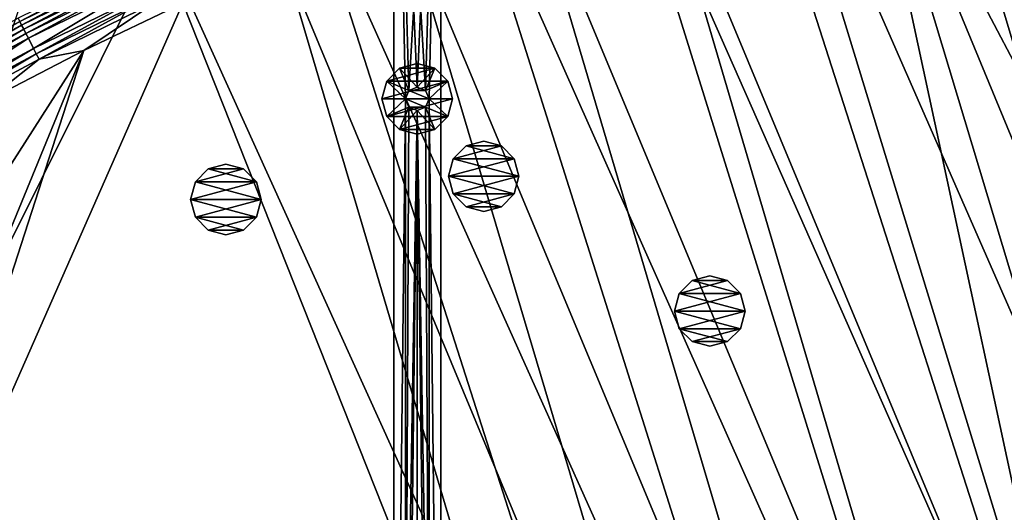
# Model space of a CAD drawing. Header units: metres. Extents: x 0 to 1501, y -1015 to 0.
# Tile 44 of 107: x 421 to 840, y -489 to -279. Entities that reach past the tile are written whole.
import ezdxf

# ---------------------------------------------------------------- set-up
doc = ezdxf.new("R2010")
doc.units = ezdxf.units.M

msp = doc.modelspace()

# ---------------------------------------------------------------- linework, layer by layer
at = {"layer": 'None'}
for points in [[(797.747375, -137.438324, -406), (863.073975, -123.910141, -406), (1009.002441, -623.525391, -406)], [(732.884949, -153.671341, -406), (797.747375, -137.438324, -406), (953.535645, -657.19519, -406)], [(953.535645, -657.19519, -406), (797.747375, -137.438324, -406), (1009.002441, -623.525391, -406)], [(668.619629, -172.593781, -406), (732.884949, -153.671341, -406), (896.670044, -688.680969, -406)], [(896.670044, -688.680969, -406), (732.884949, -153.671341, -406), (953.535645, -657.19519, -406)], [(777.408325, -171.755096, -403), (1038.202026, -569.963806, -403), (852.363037, -155.16153, -403)], [(605.147095, -194.159134, -406), (668.619629, -172.593781, -406), (838.549561, -717.892029, -406)], [(838.549561, -717.892029, -406), (668.619629, -172.593781, -406), (896.670044, -688.680969, -406)], [(729.207825, -184.446411, -403), (883.227234, -663.339172, -403), (777.408325, -171.755096, -403)], [(962.287109, -618.693909, -403), (1000.588257, -594.864319, -403), (777.408325, -171.755096, -403)], [(1000.588257, -594.864319, -403), (1038.202026, -569.963806, -403), (777.408325, -171.755096, -403)], [(883.227234, -663.339172, -403), (919.637268, -643.513, -403), (777.408325, -171.755096, -403)], [(777.408325, -171.755096, -403), (919.637268, -643.513, -403), (962.287109, -618.693909, -403)], [(729.207825, -184.446411, -403), (688.716125, -196.364151, -403), (883.227234, -663.339172, -403)], [(542.608215, -218.322891, -406), (605.147095, -194.159134, -406), (779.312256, -744.756042, -406)], [(779.312256, -744.756042, -406), (605.147095, -194.159134, -406), (838.549561, -717.892029, -406)], [(688.716125, -196.364151, -403), (635.930908, -213.669968, -403), (833.802429, -688.34259, -403)], [(688.716125, -196.364151, -403), (833.802429, -688.34259, -403), (883.227234, -663.339172, -403)], [(635.930908, -213.669968, -403), (583.776184, -232.799683, -403), (783.53894, -711.620422, -403)], [(635.930908, -213.669968, -403), (783.53894, -711.620422, -403), (833.802429, -688.34259, -403)], [(481.171814, -245.016495, -406), (542.608215, -218.322891, -406), (719.086121, -769.217773, -406)], [(719.086121, -769.217773, -406), (542.608215, -218.322891, -406), (779.312256, -744.756042, -406)], [(583.776184, -232.799683, -403), (533.07843, -253.404587, -403), (732.65155, -733.082275, -403)], [(583.776184, -232.799683, -403), (732.65155, -733.082275, -403), (783.53894, -711.620422, -403)], [(420.990051, -274.161865, -406), (481.171814, -245.016495, -406), (328.518768, -550.732056, -406)], [(328.518768, -550.732056, -406), (481.171814, -245.016495, -406), (719.086121, -769.217773, -406)], [(470.999146, -253.823502, -389.61441), (420.323029, -278.668365, -389.61441), (421.045166, -280.078918, -391.779236)], [(471.671844, -255.258301, -391.779236), (470.999146, -253.823502, -389.61441), (421.045166, -280.078918, -391.779236)], [(471.671844, -255.258301, -391.779236), (421.045166, -280.078918, -391.779236), (421.851959, -281.654755, -393.793457)], [(472.42337, -256.861237, -393.793457), (471.671844, -255.258301, -391.779236), (421.851959, -281.654755, -393.793457)], [(533.07843, -253.404587, -403), (490.425323, -272.33667, -403), (681.053406, -752.77417, -403)], [(533.07843, -253.404587, -403), (681.053406, -752.77417, -403), (732.65155, -733.082275, -403)], [(421.851959, -281.654755, -393.793457), (422.737122, -283.383759, -395.641296), (472.42337, -256.861237, -393.793457)], [(422.737122, -283.383759, -395.641296), (473.247925, -258.619934, -395.641296), (472.42337, -256.861237, -393.793457)], [(422.737122, -283.383759, -395.641296), (423.694183, -285.253174, -397.307617), (473.247925, -258.619934, -395.641296)], [(423.694183, -285.253174, -397.307617), (474.139465, -260.521484, -397.307617), (473.247925, -258.619934, -395.641296)], [(474.139465, -260.521484, -397.307617), (423.694183, -285.253174, -397.307617), (424.715424, -287.247955, -398.780426)], [(475.090759, -262.550568, -398.780426), (474.139465, -260.521484, -397.307617), (424.715424, -287.247955, -398.780426)], [(475.090759, -262.550568, -398.780426), (424.715424, -287.247955, -398.780426), (426.918488, -291.551178, -401.100159)], [(475.090759, -262.550568, -398.780426), (426.918488, -291.551178, -401.100159), (477.142975, -266.927734, -401.100159)], [(477.142975, -266.927734, -401.100159), (426.918488, -291.551178, -401.100159), (428.08371, -293.827209, -401.92572)], [(477.142975, -266.927734, -401.100159), (428.08371, -293.827209, -401.92572), (478.228424, -269.242889, -401.92572)], [(478.228424, -269.242889, -401.92572), (428.08371, -293.827209, -401.92572), (429.27771, -296.159424, -402.52005)], [(429.27771, -296.159424, -402.52005), (479.340668, -271.615173, -402.52005), (478.228424, -269.242889, -401.92572)], [(429.27771, -296.159424, -402.52005), (448.342804, -292.50531, -403), (479.340668, -271.615173, -402.52005)], [(448.342804, -292.50531, -403), (490.425323, -272.33667, -403), (479.340668, -271.615173, -402.52005)], [(490.425323, -272.33667, -403), (356.401245, -576.011963, -403), (681.053406, -752.77417, -403)], [(490.425323, -272.33667, -403), (448.342804, -292.50531, -403), (356.401245, -576.011963, -403)], [(421.045166, -280.078918, -391.779236), (420.323029, -278.668365, -389.61441), (371.312866, -306.641479, -391.779236)], [(421.045166, -280.078918, -391.779236), (371.312866, -306.641479, -391.779236), (372.17392, -308.188354, -393.793457)], [(421.851959, -281.654755, -393.793457), (421.045166, -280.078918, -391.779236), (372.17392, -308.188354, -393.793457)], [(372.17392, -308.188354, -393.793457), (373.118622, -309.885559, -395.641296), (421.851959, -281.654755, -393.793457)], [(373.118622, -309.885559, -395.641296), (422.737122, -283.383759, -395.641296), (421.851959, -281.654755, -393.793457)], [(373.118622, -309.885559, -395.641296), (374.140045, -311.720581, -397.307617), (422.737122, -283.383759, -395.641296)], [(374.140045, -311.720581, -397.307617), (423.694183, -285.253174, -397.307617), (422.737122, -283.383759, -395.641296)], [(423.694183, -285.253174, -397.307617), (374.140045, -311.720581, -397.307617), (375.230011, -313.67868, -398.780426)], [(424.715424, -287.247955, -398.780426), (423.694183, -285.253174, -397.307617), (375.230011, -313.67868, -398.780426)], [(375.230011, -313.67868, -398.780426), (377.581238, -317.90274, -401.100159), (424.715424, -287.247955, -398.780426)], [(424.715424, -287.247955, -398.780426), (377.581238, -317.90274, -401.100159), (426.918488, -291.551178, -401.100159)], [(344.939697, -543.6875, -403), (448.342804, -292.50531, -403), (326.765198, -482.247986, -403)], [(448.342804, -292.50531, -403), (406.866699, -313.893311, -403), (326.765198, -482.247986, -403)], [(448.342804, -292.50531, -403), (344.939697, -543.6875, -403), (356.401245, -576.011963, -403)], [(426.918488, -291.551178, -401.100159), (377.581238, -317.90274, -401.100159), (378.82486, -320.136932, -401.92572)], [(426.918488, -291.551178, -401.100159), (378.82486, -320.136932, -401.92572), (428.08371, -293.827209, -401.92572)], [(406.866699, -313.893311, -403), (448.342804, -292.50531, -403), (429.27771, -296.159424, -402.52005)], [(428.08371, -293.827209, -401.92572), (378.82486, -320.136932, -401.92572), (380.099152, -322.426239, -402.52005)], [(428.08371, -293.827209, -401.92572), (380.099152, -322.426239, -402.52005), (429.27771, -296.159424, -402.52005)], [(380.099152, -322.426239, -402.52005), (406.866699, -313.893311, -403), (429.27771, -296.159424, -402.52005)]]:
    msp.add_3dface(points, dxfattribs=at)
at = {"layer": 'None0'}
for points in [[(586.464661, -309.464569, -410), (590.000183, -308.000092, -410), (580.000183, -80.000092, -410)], [(590.000183, -308.000092, -410), (593.535706, -309.464569, -410), (580.000183, -80.000092, -410)], [(580.000183, -80.000092, -410), (593.535706, -309.464569, -410), (600.000183, -80.000092, -410)], [(586.464661, -309.464569, -410), (580.000183, -80.000092, -410), (585.000183, -313.000092, -410)], [(580.000183, -80.000092, -410), (580.000183, -758.689636, -410), (585.000183, -313.000092, -410)], [(580.000183, -80.000092, -430), (580.000183, -758.689636, -430), (580.000183, -80.000092, -410)], [(580.000183, -758.689636, -430), (580.000183, -758.689636, -410), (580.000183, -80.000092, -410)], [(586.464661, -309.464569, -430), (580.000183, -80.000092, -430), (600.000183, -80.000092, -430)], [(580.000183, -80.000092, -430), (585.000183, -313.000092, -430), (580.000183, -758.689636, -430)], [(586.464661, -309.464569, -430), (585.000183, -313.000092, -430), (580.000183, -80.000092, -430)], [(590.000183, -308.000092, -430), (586.464661, -309.464569, -430), (600.000183, -80.000092, -430)], [(600.000183, -80.000092, -430), (593.535706, -309.464569, -430), (590.000183, -308.000092, -430)], [(593.535706, -309.464569, -410), (595.000183, -313.000092, -410), (600.000183, -80.000092, -410)], [(595.000183, -313.000092, -430), (593.535706, -309.464569, -430), (600.000183, -80.000092, -430)], [(600.000183, -80.000092, -410), (595.000183, -313.000092, -410), (600.000183, -758.689636, -410)], [(600.000183, -758.689636, -430), (595.000183, -313.000092, -430), (600.000183, -80.000092, -430)], [(600.000183, -758.689636, -410), (600.000183, -758.689636, -430), (600.000183, -80.000092, -410)], [(600.000183, -758.689636, -430), (600.000183, -80.000092, -430), (600.000183, -80.000092, -410)], [(582.500183, -300.009705, -550), (577.009827, -305.500092, -550), (582.500183, -300.009705, -510)], [(577.009827, -305.500092, -550), (577.009827, -305.500092, -510), (582.500183, -300.009705, -510)], [(602.990601, -305.500092, -550), (577.009827, -305.500092, -550), (597.500183, -300.009705, -550)], [(577.009827, -305.500092, -550), (582.500183, -300.009705, -550), (597.500183, -300.009705, -550)], [(582.500183, -300.009705, -510), (577.009827, -305.500092, -510), (586.464661, -309.464569, -510)], [(590.000183, -298.000092, -550), (582.500183, -300.009705, -550), (590.000183, -298.000092, -510)], [(582.500183, -300.009705, -550), (582.500183, -300.009705, -510), (590.000183, -298.000092, -510)], [(597.500183, -300.009705, -550), (582.500183, -300.009705, -550), (590.000183, -298.000092, -550)], [(590.000183, -308.000092, -510), (590.000183, -298.000092, -510), (582.500183, -300.009705, -510)], [(590.000183, -308.000092, -510), (582.500183, -300.009705, -510), (586.464661, -309.464569, -510)], [(597.500183, -300.009705, -550), (590.000183, -298.000092, -550), (597.500183, -300.009705, -510)], [(590.000183, -298.000092, -550), (590.000183, -298.000092, -510), (597.500183, -300.009705, -510)], [(597.500183, -300.009705, -510), (590.000183, -298.000092, -510), (590.000183, -308.000092, -510)], [(593.535706, -309.464569, -510), (597.500183, -300.009705, -510), (590.000183, -308.000092, -510)], [(602.990601, -305.500092, -510), (597.500183, -300.009705, -510), (593.535706, -309.464569, -510)], [(602.990601, -305.500092, -550), (597.500183, -300.009705, -550), (602.990601, -305.500092, -510)], [(597.500183, -300.009705, -550), (597.500183, -300.009705, -510), (602.990601, -305.500092, -510)], [(577.009827, -305.500092, -550), (575.000183, -313.000092, -550), (577.009827, -305.500092, -510)], [(575.000183, -313.000092, -550), (575.000183, -313.000092, -510), (577.009827, -305.500092, -510)], [(605.000183, -313.000092, -550), (575.000183, -313.000092, -550), (602.990601, -305.500092, -550)], [(575.000183, -313.000092, -550), (577.009827, -305.500092, -550), (602.990601, -305.500092, -550)], [(577.009827, -305.500092, -510), (575.000183, -313.000092, -510), (585.000183, -313.000092, -510)], [(586.464661, -309.464569, -510), (577.009827, -305.500092, -510), (585.000183, -313.000092, -510)], [(595.000183, -313.000092, -510), (602.990601, -305.500092, -510), (593.535706, -309.464569, -510)], [(605.000183, -313.000092, -510), (602.990601, -305.500092, -510), (595.000183, -313.000092, -510)], [(605.000183, -313.000092, -550), (602.990601, -305.500092, -550), (605.000183, -313.000092, -510)], [(602.990601, -305.500092, -550), (602.990601, -305.500092, -510), (605.000183, -313.000092, -510)], [(586.464661, -309.464569, -410), (585.000183, -313.000092, -410), (586.464661, -309.464569, -408)], [(585.000183, -313.000092, -410), (585.000183, -313.000092, -408), (586.464661, -309.464569, -408)], [(586.464661, -309.464569, -408), (585.000183, -313.000092, -408), (595.000183, -313.000092, -408)], [(586.464661, -309.464569, -510), (585.000183, -313.000092, -510), (586.464661, -309.464569, -430)], [(585.000183, -313.000092, -510), (585.000183, -313.000092, -430), (586.464661, -309.464569, -430)], [(590.000183, -308.000092, -410), (586.464661, -309.464569, -410), (590.000183, -308.000092, -408)], [(586.464661, -309.464569, -410), (586.464661, -309.464569, -408), (590.000183, -308.000092, -408)], [(590.000183, -308.000092, -408), (586.464661, -309.464569, -408), (593.535706, -309.464569, -408)], [(590.000183, -308.000092, -510), (586.464661, -309.464569, -510), (590.000183, -308.000092, -430)], [(586.464661, -309.464569, -510), (586.464661, -309.464569, -430), (590.000183, -308.000092, -430)], [(586.464661, -309.464569, -408), (595.000183, -313.000092, -408), (593.535706, -309.464569, -408)], [(590.000183, -308.000092, -408), (593.535706, -309.464569, -408), (590.000183, -308.000092, -410)], [(593.535706, -309.464569, -408), (593.535706, -309.464569, -410), (590.000183, -308.000092, -410)], [(590.000183, -308.000092, -430), (593.535706, -309.464569, -430), (590.000183, -308.000092, -510)], [(593.535706, -309.464569, -430), (593.535706, -309.464569, -510), (590.000183, -308.000092, -510)], [(593.535706, -309.464569, -408), (595.000183, -313.000092, -408), (593.535706, -309.464569, -410)], [(595.000183, -313.000092, -408), (595.000183, -313.000092, -410), (593.535706, -309.464569, -410)], [(593.535706, -309.464569, -430), (595.000183, -313.000092, -430), (593.535706, -309.464569, -510)], [(595.000183, -313.000092, -430), (595.000183, -313.000092, -510), (593.535706, -309.464569, -510)], [(577.009827, -320.500092, -510), (575.000183, -313.000092, -510), (577.009827, -320.500092, -550)], [(575.000183, -313.000092, -510), (575.000183, -313.000092, -550), (577.009827, -320.500092, -550)], [(577.009827, -320.500092, -550), (575.000183, -313.000092, -550), (605.000183, -313.000092, -550)], [(585.000183, -313.000092, -510), (575.000183, -313.000092, -510), (577.009827, -320.500092, -510)], [(602.990601, -320.500092, -550), (577.009827, -320.500092, -550), (605.000183, -313.000092, -550)], [(585.000183, -313.000092, -510), (577.009827, -320.500092, -510), (586.464661, -316.535614, -510)], [(585.000183, -313.000092, -410), (580.000183, -758.689636, -410), (585.000183, -618.000122, -410)], [(585.000183, -313.000092, -430), (585.000183, -618.000122, -430), (580.000183, -758.689636, -430)], [(585.000183, -618.000122, -410), (586.464661, -316.535614, -410), (585.000183, -313.000092, -410)], [(585.000183, -313.000092, -410), (586.464661, -316.535614, -410), (585.000183, -313.000092, -408)], [(586.464661, -316.535614, -410), (586.464661, -316.535614, -408), (585.000183, -313.000092, -408)], [(585.000183, -313.000092, -408), (593.535706, -316.535614, -408), (595.000183, -313.000092, -408)], [(585.000183, -313.000092, -408), (586.464661, -316.535614, -408), (593.535706, -316.535614, -408)], [(585.000183, -313.000092, -510), (586.464661, -316.535614, -510), (585.000183, -313.000092, -430)], [(586.464661, -316.535614, -510), (586.464661, -316.535614, -430), (585.000183, -313.000092, -430)], [(585.000183, -313.000092, -430), (586.464661, -316.535614, -430), (585.000183, -618.000122, -430)], [(595.000183, -313.000092, -410), (593.535706, -316.535614, -410), (595.000183, -618.000122, -410)], [(595.000183, -313.000092, -408), (593.535706, -316.535614, -408), (595.000183, -313.000092, -410)], [(593.535706, -316.535614, -408), (593.535706, -316.535614, -410), (595.000183, -313.000092, -410)], [(595.000183, -313.000092, -430), (593.535706, -316.535614, -430), (595.000183, -313.000092, -510)], [(593.535706, -316.535614, -430), (593.535706, -316.535614, -510), (595.000183, -313.000092, -510)], [(595.000183, -618.000122, -430), (593.535706, -316.535614, -430), (595.000183, -313.000092, -430)], [(593.535706, -316.535614, -510), (602.990601, -320.500092, -510), (595.000183, -313.000092, -510)], [(595.000183, -313.000092, -410), (595.000183, -618.000122, -410), (600.000183, -758.689636, -410)], [(595.000183, -618.000122, -430), (595.000183, -313.000092, -430), (600.000183, -758.689636, -430)], [(602.990601, -320.500092, -510), (605.000183, -313.000092, -510), (595.000183, -313.000092, -510)], [(605.000183, -313.000092, -510), (602.990601, -320.500092, -510), (605.000183, -313.000092, -550)], [(602.990601, -320.500092, -510), (602.990601, -320.500092, -550), (605.000183, -313.000092, -550)], [(577.009827, -320.500092, -510), (582.500183, -325.990479, -510), (586.464661, -316.535614, -510)], [(586.464661, -316.535614, -510), (582.500183, -325.990479, -510), (590.000183, -318.000092, -510)], [(582.500183, -325.990479, -510), (590.000183, -328.000092, -510), (590.000183, -318.000092, -510)], [(590.000183, -318.000092, -410), (586.464661, -316.535614, -410), (585.000183, -618.000122, -410)], [(586.464661, -316.535614, -430), (590.000183, -318.000092, -430), (585.000183, -618.000122, -430)], [(586.464661, -614.464539, -410), (590.000183, -318.000092, -410), (585.000183, -618.000122, -410)], [(590.000183, -318.000092, -430), (586.464661, -614.464539, -430), (585.000183, -618.000122, -430)], [(586.464661, -316.535614, -410), (590.000183, -318.000092, -410), (586.464661, -316.535614, -408)], [(590.000183, -318.000092, -410), (590.000183, -318.000092, -408), (586.464661, -316.535614, -408)], [(586.464661, -316.535614, -408), (590.000183, -318.000092, -408), (593.535706, -316.535614, -408)], [(586.464661, -316.535614, -510), (590.000183, -318.000092, -510), (586.464661, -316.535614, -430)], [(590.000183, -318.000092, -510), (590.000183, -318.000092, -430), (586.464661, -316.535614, -430)], [(586.464661, -614.464539, -410), (590.000183, -613.000122, -410), (590.000183, -318.000092, -410)], [(590.000183, -613.000122, -430), (586.464661, -614.464539, -430), (590.000183, -318.000092, -430)], [(593.535706, -316.535614, -410), (590.000183, -318.000092, -410), (595.000183, -618.000122, -410)], [(593.535706, -316.535614, -408), (590.000183, -318.000092, -408), (593.535706, -316.535614, -410)], [(590.000183, -318.000092, -408), (590.000183, -318.000092, -410), (593.535706, -316.535614, -410)], [(593.535706, -316.535614, -430), (590.000183, -318.000092, -430), (593.535706, -316.535614, -510)], [(590.000183, -318.000092, -430), (590.000183, -318.000092, -510), (593.535706, -316.535614, -510)], [(590.000183, -318.000092, -430), (593.535706, -316.535614, -430), (595.000183, -618.000122, -430)], [(590.000183, -318.000092, -510), (597.500183, -325.990479, -510), (593.535706, -316.535614, -510)], [(590.000183, -613.000122, -410), (593.535706, -614.464539, -410), (590.000183, -318.000092, -410)], [(590.000183, -318.000092, -410), (593.535706, -614.464539, -410), (595.000183, -618.000122, -410)], [(593.535706, -614.464539, -430), (590.000183, -318.000092, -430), (595.000183, -618.000122, -430)], [(593.535706, -614.464539, -430), (590.000183, -613.000122, -430), (590.000183, -318.000092, -430)], [(590.000183, -318.000092, -510), (590.000183, -328.000092, -510), (597.500183, -325.990479, -510)], [(597.500183, -325.990479, -510), (602.990601, -320.500092, -510), (593.535706, -316.535614, -510)], [(582.500183, -325.990479, -510), (577.009827, -320.500092, -510), (582.500183, -325.990479, -550)], [(577.009827, -320.500092, -510), (577.009827, -320.500092, -550), (582.500183, -325.990479, -550)], [(582.500183, -325.990479, -550), (577.009827, -320.500092, -550), (602.990601, -320.500092, -550)], [(597.500183, -325.990479, -550), (582.500183, -325.990479, -550), (602.990601, -320.500092, -550)], [(602.990601, -320.500092, -510), (597.500183, -325.990479, -510), (602.990601, -320.500092, -550)], [(597.500183, -325.990479, -510), (597.500183, -325.990479, -550), (602.990601, -320.500092, -550)], [(590.000183, -328.000092, -510), (582.500183, -325.990479, -510), (590.000183, -328.000092, -550)], [(582.500183, -325.990479, -510), (582.500183, -325.990479, -550), (590.000183, -328.000092, -550)], [(597.500183, -325.990479, -550), (590.000183, -328.000092, -550), (582.500183, -325.990479, -550)], [(597.500183, -325.990479, -510), (590.000183, -328.000092, -510), (597.500183, -325.990479, -550)], [(590.000183, -328.000092, -510), (590.000183, -328.000092, -550), (597.500183, -325.990479, -550)]]:
    msp.add_3dface(points, dxfattribs=at)
at = {"layer": 'None012314'}
for points in [[(501.181, -342.734375, -403), (495.690613, -348.224762, -403), (501.181, -342.734375, -400)], [(495.690613, -348.224762, -403), (495.690613, -348.224762, -400), (501.181, -342.734375, -400)], [(521.671387, -348.224762, -403), (495.690613, -348.224762, -403), (516.18103, -342.734375, -403)], [(495.690613, -348.224762, -403), (501.181, -342.734375, -403), (516.18103, -342.734375, -403)], [(501.181, -342.734375, -400), (495.690613, -348.224762, -400), (521.671387, -348.224762, -400)], [(508.681, -340.724762, -403), (501.181, -342.734375, -403), (508.681, -340.724762, -400)], [(501.181, -342.734375, -403), (501.181, -342.734375, -400), (508.681, -340.724762, -400)], [(516.18103, -342.734375, -403), (501.181, -342.734375, -403), (508.681, -340.724762, -403)], [(516.18103, -342.734375, -400), (508.681, -340.724762, -400), (501.181, -342.734375, -400)], [(516.18103, -342.734375, -400), (501.181, -342.734375, -400), (521.671387, -348.224762, -400)], [(516.18103, -342.734375, -403), (508.681, -340.724762, -403), (516.18103, -342.734375, -400)], [(508.681, -340.724762, -403), (508.681, -340.724762, -400), (516.18103, -342.734375, -400)], [(521.671387, -348.224762, -403), (516.18103, -342.734375, -403), (521.671387, -348.224762, -400)], [(516.18103, -342.734375, -403), (516.18103, -342.734375, -400), (521.671387, -348.224762, -400)], [(495.690613, -348.224762, -403), (493.681, -355.724762, -403), (495.690613, -348.224762, -400)], [(493.681, -355.724762, -403), (493.681, -355.724762, -400), (495.690613, -348.224762, -400)], [(523.68103, -355.724762, -403), (493.681, -355.724762, -403), (521.671387, -348.224762, -403)], [(493.681, -355.724762, -403), (495.690613, -348.224762, -403), (521.671387, -348.224762, -403)], [(495.690613, -348.224762, -400), (493.681, -355.724762, -400), (523.68103, -355.724762, -400)], [(521.671387, -348.224762, -400), (495.690613, -348.224762, -400), (523.68103, -355.724762, -400)], [(523.68103, -355.724762, -403), (521.671387, -348.224762, -403), (523.68103, -355.724762, -400)], [(521.671387, -348.224762, -403), (521.671387, -348.224762, -400), (523.68103, -355.724762, -400)], [(495.690613, -363.224762, -400), (493.681, -355.724762, -400), (495.690613, -363.224762, -403)], [(493.681, -355.724762, -400), (493.681, -355.724762, -403), (495.690613, -363.224762, -403)], [(495.690613, -363.224762, -403), (493.681, -355.724762, -403), (523.68103, -355.724762, -403)], [(523.68103, -355.724762, -400), (493.681, -355.724762, -400), (521.671387, -363.224762, -400)], [(493.681, -355.724762, -400), (495.690613, -363.224762, -400), (521.671387, -363.224762, -400)], [(521.671387, -363.224762, -403), (495.690613, -363.224762, -403), (523.68103, -355.724762, -403)], [(523.68103, -355.724762, -400), (521.671387, -363.224762, -400), (523.68103, -355.724762, -403)], [(521.671387, -363.224762, -400), (521.671387, -363.224762, -403), (523.68103, -355.724762, -403)], [(501.181, -368.715149, -400), (495.690613, -363.224762, -400), (501.181, -368.715149, -403)], [(495.690613, -363.224762, -400), (495.690613, -363.224762, -403), (501.181, -368.715149, -403)], [(501.181, -368.715149, -403), (495.690613, -363.224762, -403), (521.671387, -363.224762, -403)], [(521.671387, -363.224762, -400), (495.690613, -363.224762, -400), (516.18103, -368.715149, -400)], [(495.690613, -363.224762, -400), (501.181, -368.715149, -400), (516.18103, -368.715149, -400)], [(516.18103, -368.715149, -403), (501.181, -368.715149, -403), (521.671387, -363.224762, -403)], [(521.671387, -363.224762, -400), (516.18103, -368.715149, -400), (521.671387, -363.224762, -403)], [(516.18103, -368.715149, -400), (516.18103, -368.715149, -403), (521.671387, -363.224762, -403)], [(508.681, -370.724762, -400), (501.181, -368.715149, -400), (508.681, -370.724762, -403)], [(501.181, -368.715149, -400), (501.181, -368.715149, -403), (508.681, -370.724762, -403)], [(516.18103, -368.715149, -403), (508.681, -370.724762, -403), (501.181, -368.715149, -403)], [(516.18103, -368.715149, -400), (501.181, -368.715149, -400), (508.681, -370.724762, -400)], [(516.18103, -368.715149, -400), (508.681, -370.724762, -400), (516.18103, -368.715149, -403)], [(508.681, -370.724762, -400), (508.681, -370.724762, -403), (516.18103, -368.715149, -403)]]:
    msp.add_3dface(points, dxfattribs=at)
at = {"layer": 'None012321'}
for points in [[(714.337158, -388.100128, -403), (706.837158, -390.109772, -403), (714.337158, -388.100128, -400)], [(706.837158, -390.109772, -403), (706.837158, -390.109772, -400), (714.337158, -388.100128, -400)], [(721.837158, -390.109772, -403), (706.837158, -390.109772, -403), (714.337158, -388.100128, -403)], [(721.837158, -390.109772, -400), (714.337158, -388.100128, -400), (706.837158, -390.109772, -400)], [(721.837158, -390.109772, -403), (714.337158, -388.100128, -403), (721.837158, -390.109772, -400)], [(714.337158, -388.100128, -403), (714.337158, -388.100128, -400), (721.837158, -390.109772, -400)], [(706.837158, -390.109772, -403), (701.346741, -395.600128, -403), (706.837158, -390.109772, -400)], [(701.346741, -395.600128, -403), (701.346741, -395.600128, -400), (706.837158, -390.109772, -400)], [(727.327515, -395.600128, -403), (701.346741, -395.600128, -403), (721.837158, -390.109772, -403)], [(701.346741, -395.600128, -403), (706.837158, -390.109772, -403), (721.837158, -390.109772, -403)], [(706.837158, -390.109772, -400), (701.346741, -395.600128, -400), (727.327515, -395.600128, -400)], [(721.837158, -390.109772, -400), (706.837158, -390.109772, -400), (727.327515, -395.600128, -400)], [(727.327515, -395.600128, -403), (721.837158, -390.109772, -403), (727.327515, -395.600128, -400)], [(721.837158, -390.109772, -403), (721.837158, -390.109772, -400), (727.327515, -395.600128, -400)], [(701.346741, -395.600128, -403), (699.337158, -403.100128, -403), (701.346741, -395.600128, -400)], [(699.337158, -403.100128, -403), (699.337158, -403.100128, -400), (701.346741, -395.600128, -400)], [(729.337158, -403.100128, -403), (699.337158, -403.100128, -403), (727.327515, -395.600128, -403)], [(699.337158, -403.100128, -403), (701.346741, -395.600128, -403), (727.327515, -395.600128, -403)], [(701.346741, -395.600128, -400), (699.337158, -403.100128, -400), (729.337158, -403.100128, -400)], [(727.327515, -395.600128, -400), (701.346741, -395.600128, -400), (729.337158, -403.100128, -400)], [(729.337158, -403.100128, -403), (727.327515, -395.600128, -403), (729.337158, -403.100128, -400)], [(727.327515, -395.600128, -403), (727.327515, -395.600128, -400), (729.337158, -403.100128, -400)], [(701.346741, -410.600128, -400), (699.337158, -403.100128, -400), (701.346741, -410.600128, -403)], [(699.337158, -403.100128, -400), (699.337158, -403.100128, -403), (701.346741, -410.600128, -403)], [(701.346741, -410.600128, -403), (699.337158, -403.100128, -403), (729.337158, -403.100128, -403)], [(729.337158, -403.100128, -400), (699.337158, -403.100128, -400), (727.327515, -410.600128, -400)], [(699.337158, -403.100128, -400), (701.346741, -410.600128, -400), (727.327515, -410.600128, -400)], [(727.327515, -410.600128, -403), (701.346741, -410.600128, -403), (729.337158, -403.100128, -403)], [(729.337158, -403.100128, -400), (727.327515, -410.600128, -400), (729.337158, -403.100128, -403)], [(727.327515, -410.600128, -400), (727.327515, -410.600128, -403), (729.337158, -403.100128, -403)], [(706.837158, -416.090515, -400), (701.346741, -410.600128, -400), (706.837158, -416.090515, -403)], [(701.346741, -410.600128, -400), (701.346741, -410.600128, -403), (706.837158, -416.090515, -403)], [(706.837158, -416.090515, -403), (701.346741, -410.600128, -403), (727.327515, -410.600128, -403)], [(727.327515, -410.600128, -400), (701.346741, -410.600128, -400), (721.837158, -416.090515, -400)], [(701.346741, -410.600128, -400), (706.837158, -416.090515, -400), (721.837158, -416.090515, -400)], [(721.837158, -416.090515, -403), (706.837158, -416.090515, -403), (727.327515, -410.600128, -403)], [(727.327515, -410.600128, -400), (721.837158, -416.090515, -400), (727.327515, -410.600128, -403)], [(721.837158, -416.090515, -400), (721.837158, -416.090515, -403), (727.327515, -410.600128, -403)], [(714.337158, -418.100128, -400), (706.837158, -416.090515, -400), (714.337158, -418.100128, -403)], [(706.837158, -416.090515, -400), (706.837158, -416.090515, -403), (714.337158, -418.100128, -403)], [(721.837158, -416.090515, -403), (714.337158, -418.100128, -403), (706.837158, -416.090515, -403)], [(721.837158, -416.090515, -400), (706.837158, -416.090515, -400), (714.337158, -418.100128, -400)], [(721.837158, -416.090515, -400), (714.337158, -418.100128, -400), (721.837158, -416.090515, -403)], [(714.337158, -418.100128, -400), (714.337158, -418.100128, -403), (721.837158, -416.090515, -403)]]:
    msp.add_3dface(points, dxfattribs=at)
at = {"layer": 'None012324'}
for points in [[(610.74115, -332.906708, -403), (605.250732, -338.397095, -403), (610.74115, -332.906708, -400)], [(605.250732, -338.397095, -403), (605.250732, -338.397095, -400), (610.74115, -332.906708, -400)], [(631.231506, -338.397095, -403), (605.250732, -338.397095, -403), (625.74115, -332.906708, -403)], [(605.250732, -338.397095, -403), (610.74115, -332.906708, -403), (625.74115, -332.906708, -403)], [(610.74115, -332.906708, -400), (605.250732, -338.397095, -400), (631.231506, -338.397095, -400)], [(618.24115, -330.897095, -403), (610.74115, -332.906708, -403), (618.24115, -330.897095, -400)], [(610.74115, -332.906708, -403), (610.74115, -332.906708, -400), (618.24115, -330.897095, -400)], [(625.74115, -332.906708, -403), (610.74115, -332.906708, -403), (618.24115, -330.897095, -403)], [(625.74115, -332.906708, -400), (618.24115, -330.897095, -400), (610.74115, -332.906708, -400)], [(625.74115, -332.906708, -400), (610.74115, -332.906708, -400), (631.231506, -338.397095, -400)], [(625.74115, -332.906708, -403), (618.24115, -330.897095, -403), (625.74115, -332.906708, -400)], [(618.24115, -330.897095, -403), (618.24115, -330.897095, -400), (625.74115, -332.906708, -400)], [(631.231506, -338.397095, -403), (625.74115, -332.906708, -403), (631.231506, -338.397095, -400)], [(625.74115, -332.906708, -403), (625.74115, -332.906708, -400), (631.231506, -338.397095, -400)], [(605.250732, -338.397095, -403), (603.24115, -345.897095, -403), (605.250732, -338.397095, -400)], [(603.24115, -345.897095, -403), (603.24115, -345.897095, -400), (605.250732, -338.397095, -400)], [(633.24115, -345.897095, -403), (603.24115, -345.897095, -403), (631.231506, -338.397095, -403)], [(603.24115, -345.897095, -403), (605.250732, -338.397095, -403), (631.231506, -338.397095, -403)], [(605.250732, -338.397095, -400), (603.24115, -345.897095, -400), (633.24115, -345.897095, -400)], [(631.231506, -338.397095, -400), (605.250732, -338.397095, -400), (633.24115, -345.897095, -400)], [(633.24115, -345.897095, -403), (631.231506, -338.397095, -403), (633.24115, -345.897095, -400)], [(631.231506, -338.397095, -403), (631.231506, -338.397095, -400), (633.24115, -345.897095, -400)], [(605.250732, -353.397095, -400), (603.24115, -345.897095, -400), (605.250732, -353.397095, -403)], [(603.24115, -345.897095, -400), (603.24115, -345.897095, -403), (605.250732, -353.397095, -403)], [(605.250732, -353.397095, -403), (603.24115, -345.897095, -403), (633.24115, -345.897095, -403)], [(633.24115, -345.897095, -400), (603.24115, -345.897095, -400), (631.231506, -353.397095, -400)], [(603.24115, -345.897095, -400), (605.250732, -353.397095, -400), (631.231506, -353.397095, -400)], [(631.231506, -353.397095, -403), (605.250732, -353.397095, -403), (633.24115, -345.897095, -403)], [(633.24115, -345.897095, -400), (631.231506, -353.397095, -400), (633.24115, -345.897095, -403)], [(631.231506, -353.397095, -400), (631.231506, -353.397095, -403), (633.24115, -345.897095, -403)], [(610.74115, -358.887451, -400), (605.250732, -353.397095, -400), (610.74115, -358.887451, -403)], [(605.250732, -353.397095, -400), (605.250732, -353.397095, -403), (610.74115, -358.887451, -403)], [(610.74115, -358.887451, -403), (605.250732, -353.397095, -403), (631.231506, -353.397095, -403)], [(631.231506, -353.397095, -400), (605.250732, -353.397095, -400), (625.74115, -358.887451, -400)], [(605.250732, -353.397095, -400), (610.74115, -358.887451, -400), (625.74115, -358.887451, -400)], [(625.74115, -358.887451, -403), (610.74115, -358.887451, -403), (631.231506, -353.397095, -403)], [(631.231506, -353.397095, -400), (625.74115, -358.887451, -400), (631.231506, -353.397095, -403)], [(625.74115, -358.887451, -400), (625.74115, -358.887451, -403), (631.231506, -353.397095, -403)], [(618.24115, -360.897095, -400), (610.74115, -358.887451, -400), (618.24115, -360.897095, -403)], [(610.74115, -358.887451, -400), (610.74115, -358.887451, -403), (618.24115, -360.897095, -403)], [(625.74115, -358.887451, -403), (618.24115, -360.897095, -403), (610.74115, -358.887451, -403)], [(625.74115, -358.887451, -400), (610.74115, -358.887451, -400), (618.24115, -360.897095, -400)], [(625.74115, -358.887451, -400), (618.24115, -360.897095, -400), (625.74115, -358.887451, -403)], [(618.24115, -360.897095, -400), (618.24115, -360.897095, -403), (625.74115, -358.887451, -403)]]:
    msp.add_3dface(points, dxfattribs=at)

doc.saveas('drawing.dxf')
